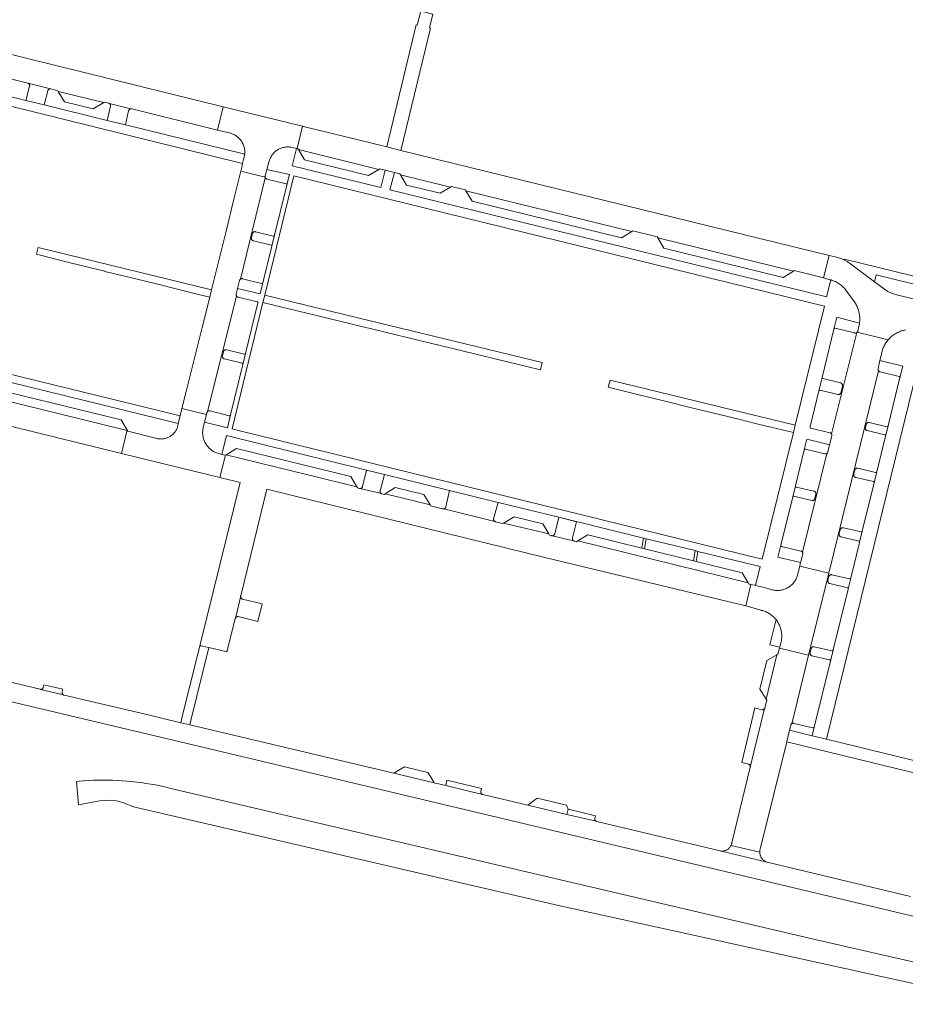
# Model space of a CAD drawing. Extents: x 146402 to 164798, y 455483 to 464134.
# Tile 135 of 256: x 156561 to 156732, y 458500 to 458690. Entities that reach past the tile are written whole.
import ezdxf

# ---------------------------------------------------------------- set-up
doc = ezdxf.new("R2010")
doc.units = 0
doc.header["$LTSCALE"] = 0.2
for name, color, linetype, lineweight in [('B-XX-VH-VERHARDING_ASFALT-GV', 252, 'CONTINUOUS', 18), ('B-XX-VH-VERHARDING_BETONSTRAATSTEEN-GV', 252, 'CONTINUOUS', 18), ('B-XX-VH-VERHARDING_FUNDERING_ZAND-GV', 252, 'CONTINUOUS', 18), ('B-XX-VH-VERHARDING_TEGEL-GV', 252, 'CONTINUOUS', 18)]:
    doc.layers.add(name, color=color, linetype=linetype, lineweight=lineweight)

msp = doc.modelspace()

# ---------------------------------------------------------------- linework, layer by layer
at = {"layer": 'B-XX-VH-VERHARDING_ASFALT-GV'}
for points in [[(156419.561, 458588.764), (156428.681, 458588.118), (156437.577, 458586.935), (156443.051, 458585.872), (156444.486, 458585.484), (156492.871, 458574.186), (156497.904, 458572.99), (156500, 458572.492), (156500.319, 458572.416), (156500.369, 458572.685), (156507.75, 458570.798), (156507.725, 458570.657), (156512.716, 458569.471), (156519.118, 458567.95), (156592.287, 458550.565), (156688.382, 458527.732), (156784.016, 458504.981)], [(156733.039, 458520.776), (156705.373, 458527.39), (156696.337, 458529.55), (156672.567, 458535.23), (156672.513, 458535.243), (156672.455, 458535.265), (156672.428, 458535.28), (156666.818, 458536.603), (156659.246, 458538.388), (156650.582, 458540.448), (156650.55, 458540.456), (156643.445, 458542.178), (156641.249, 458542.694), (156633.461, 458544.557), (156594.134, 458553.86), (156592.378, 458554.275), (156585.842, 458555.821), (156569.916, 458559.589), (156569.857, 458559.604), (156569.8, 458559.626), (156565.375, 458560.692), (156565.315, 458560.704), (156559.925, 458561.985)]]:
    msp.add_lwpolyline(points, dxfattribs=at)
at = {"layer": 'B-XX-VH-VERHARDING_BETONSTRAATSTEEN-GV'}
for points in [[(156640.99, 458690.812), (156638.65, 458691.395), (156637.98, 458688.692), (156637.776, 458688.752), (156632.091, 458665.232), (156634.799, 458664.567), (156640.552, 458688.092), (156640.345, 458688.149)], [(156567.26, 458676.419), (156562.988, 458677.483), (156563.044, 458677.454), (156563.096, 458677.418), (156563.143, 458677.375), (156563.184, 458677.327), (156563.219, 458677.274), (156563.247, 458677.218), (156563.267, 458677.158), (156563.28, 458677.096), (156563.285, 458677.033), (156563.282, 458676.969), (156563.271, 458676.907), (156562.553, 458674.202), (156566.072, 458673.337), (156566.763, 458676.026), (156566.77, 458676.054), (156566.79, 458676.113), (156566.817, 458676.17), (156566.852, 458676.223), (156566.893, 458676.27), (156566.939, 458676.312), (156566.991, 458676.348), (156567.047, 458676.377), (156567.105, 458676.399), (156567.167, 458676.413), (156567.229, 458676.42)], [(156577.558, 458673.777), (156568.784, 458675.934), (156570.016, 458673.907), (156575.534, 458672.541)], [(156582.765, 458672.564), (156578.641, 458673.615), (156578.693, 458673.575), (156578.739, 458673.53), (156578.779, 458673.479), (156578.813, 458673.424), (156578.84, 458673.365), (156578.859, 458673.304), (156578.87, 458673.24), (156578.874, 458673.176), (156578.869, 458673.111), (156578.22, 458670.349), (156581.736, 458669.485), (156582.342, 458672.186), (156582.35, 458672.212), (156582.372, 458672.272), (156582.402, 458672.328), (156582.44, 458672.38), (156582.483, 458672.427), (156582.531, 458672.468), (156582.585, 458672.503), (156582.642, 458672.531), (156582.703, 458672.551)], [(156615.88, 458669.212), (156600.584, 458672.973), (156599.476, 458668.486), (156601.706, 458667.937), (156601.793, 458667.918), (156601.962, 458667.875), (156602.129, 458667.824), (156602.293, 458667.766), (156602.454, 458667.7), (156602.612, 458667.627), (156602.766, 458667.547), (156602.917, 458667.46), (156603.064, 458667.366), (156603.206, 458667.265), (156603.343, 458667.158), (156603.475, 458667.044), (156603.602, 458666.925), (156603.723, 458666.8), (156603.838, 458666.67), (156603.948, 458666.534), (156604.051, 458666.394), (156604.147, 458666.249), (156604.236, 458666.099), (156604.319, 458665.946), (156604.394, 458665.789), (156604.463, 458665.629), (156604.523, 458665.466), (156604.577, 458665.3), (156604.622, 458665.132), (156604.66, 458664.962), (156604.69, 458664.79), (156604.712, 458664.618), (156604.726, 458664.444), (156604.732, 458664.27), (156604.73, 458664.096), (156604.72, 458663.922), (156604.712, 458663.835), (156604.702, 458663.749), (156604.677, 458663.577), (156604.643, 458663.406), (156604.601, 458663.237), (156604.552, 458663.07), (156604.303, 458662.041), (156604.136, 458661.353), (156603.939, 458660.543), (156608.638, 458659.4), (156608.626, 458659.462), (156608.624, 458659.525), (156608.63, 458659.587), (156608.643, 458659.649), (156608.996, 458660.905), (156609.397, 458662.329), (156609.408, 458662.375), (156609.452, 458662.542), (156609.504, 458662.707), (156609.564, 458662.869), (156609.631, 458663.028), (156609.705, 458663.183), (156609.787, 458663.336), (156609.875, 458663.484), (156609.97, 458663.628), (156610.072, 458663.767), (156610.181, 458663.902), (156610.295, 458664.031), (156610.415, 458664.155), (156610.541, 458664.273), (156610.672, 458664.386), (156610.808, 458664.492), (156610.949, 458664.591), (156611.094, 458664.685), (156611.244, 458664.771), (156611.397, 458664.85), (156611.554, 458664.922), (156611.714, 458664.986), (156611.877, 458665.044), (156612.042, 458665.093), (156612.21, 458665.135), (156612.379, 458665.169), (156612.55, 458665.195), (156612.721, 458665.214), (156612.894, 458665.224), (156613.066, 458665.226), (156613.239, 458665.22), (156613.411, 458665.207), (156613.582, 458665.185), (156614.688, 458664.935), (156614.821, 458664.905)], [(156616.065, 458669.166), (156615.88, 458669.212), (156614.821, 458664.905), (156614.959, 458664.874), (156615.063, 458664.701), (156630.57, 458660.879), (156630.76, 458660.992), (156631.766, 458660.748), (156633.567, 458660.312), (156634.618, 458660.057), (156634.743, 458659.848), (156644.374, 458657.496), (156644.564, 458657.613), (156647.237, 458656.965), (156647.351, 458656.773), (156679.315, 458648.913), (156679.527, 458649.044), (156684.185, 458647.886), (156684.312, 458647.678), (156710.469, 458641.29), (156710.632, 458641.389), (156716.241, 458639.97), (156717.338, 458644.306), (156634.799, 458664.567), (156632.091, 458665.232)], [(156613.239, 458665.22), (156613.066, 458665.226), (156612.894, 458665.224), (156612.721, 458665.214), (156612.55, 458665.195), (156612.379, 458665.169), (156612.21, 458665.135), (156612.042, 458665.093), (156611.877, 458665.044), (156611.714, 458664.986), (156611.554, 458664.922), (156611.397, 458664.85), (156611.244, 458664.771), (156611.094, 458664.685), (156610.949, 458664.591), (156610.808, 458664.492), (156610.672, 458664.386), (156610.541, 458664.273), (156610.415, 458664.155), (156610.295, 458664.031), (156610.181, 458663.902), (156610.072, 458663.767), (156609.97, 458663.628), (156609.875, 458663.484), (156609.787, 458663.336), (156609.705, 458663.183), (156609.631, 458663.028), (156609.564, 458662.869), (156609.504, 458662.707), (156609.452, 458662.542), (156609.408, 458662.375), (156609.397, 458662.329), (156608.996, 458660.905), (156613.328, 458659.882), (156612.844, 458657.924), (156612.838, 458657.885), (156610.466, 458648.196), (156609.949, 458646.084), (156608.222, 458639.049), (156607.699, 458636.913), (156603.327, 458637.967), (156603.065, 458636.889), (156603.054, 458636.827), (156603.05, 458636.764), (156603.055, 458636.701), (156603.067, 458636.639), (156603.088, 458636.58), (156603.115, 458636.523), (156603.143, 458636.482), (156603.15, 458636.47), (156603.191, 458636.422), (156603.238, 458636.38), (156603.289, 458636.344), (156603.345, 458636.315), (156603.404, 458636.293), (156603.433, 458636.285), (156607.126, 458635.392), (156607.161, 458635.38), (156607.196, 458635.361), (156607.226, 458635.335), (156607.25, 458635.303), (156607.268, 458635.268), (156607.278, 458635.229), (156607.28, 458635.189), (156607.274, 458635.15), (156604.893, 458625.439), (156604.369, 458623.303), (156601.982, 458613.567), (156601.382, 458611.118), (156596.972, 458612.202), (156596.775, 458611.348), (156596.728, 458611.171), (156596.689, 458610.992), (156596.657, 458610.811), (156596.634, 458610.629), (156596.618, 458610.446), (156596.61, 458610.263), (156596.611, 458610.08), (156596.619, 458609.897), (156596.636, 458609.714), (156596.66, 458609.532), (156596.692, 458609.352), (156596.732, 458609.173), (156596.78, 458608.996), (156596.835, 458608.821), (156596.899, 458608.649), (156596.969, 458608.48), (156597.047, 458608.314), (156597.132, 458608.151), (156597.224, 458607.993), (156597.323, 458607.838), (156597.428, 458607.688), (156597.54, 458607.543), (156597.658, 458607.403), (156597.782, 458607.268), (156597.913, 458607.138), (156598.048, 458607.015), (156598.189, 458606.897), (156598.334, 458606.786), (156598.485, 458606.681), (156598.639, 458606.583), (156598.799, 458606.492), (156598.961, 458606.407), (156599.128, 458606.33), (156599.297, 458606.26), (156599.47, 458606.198), (156599.641, 458606.144), (156600.327, 458605.972), (156601.191, 458609.606), (156628.186, 458602.964), (156631.636, 458602.115), (156644.213, 458599.02), (156653.53, 458596.728), (156665.24, 458593.847), (156681.549, 458589.857), (156682.102, 458589.722), (156691.505, 458587.422), (156692.058, 458587.287), (156704.062, 458584.35), (156703.173, 458580.699), (156703.741, 458580.565), (156704.541, 458580.369), (156705.34, 458580.165), (156706.136, 458579.953), (156706.308, 458579.902), (156706.483, 458579.858), (156706.659, 458579.823), (156706.836, 458579.795), (156707.015, 458579.775), (156707.194, 458579.763), (156707.374, 458579.759), (156707.553, 458579.763), (156707.732, 458579.775), (156707.911, 458579.795), (156708.089, 458579.823), (156708.264, 458579.859), (156708.439, 458579.902), (156708.611, 458579.954), (156708.781, 458580.013), (156708.948, 458580.079), (156709.111, 458580.153), (156709.272, 458580.234), (156709.428, 458580.322), (156709.581, 458580.417), (156709.729, 458580.519), (156709.873, 458580.627), (156710.011, 458580.741), (156710.144, 458580.862), (156710.272, 458580.988), (156710.394, 458581.12), (156710.51, 458581.257), (156710.62, 458581.399), (156710.723, 458581.546), (156710.82, 458581.697), (156710.91, 458581.853), (156710.993, 458582.012), (156711.069, 458582.175), (156711.137, 458582.341), (156711.198, 458582.51), (156711.203, 458582.525), (156711.68, 458584.428), (156711.855, 458585.132), (156707.47, 458586.195), (156708.034, 458588.477), (156710.331, 458597.803), (156710.856, 458599.933), (156712.554, 458606.854), (156713.069, 458608.902), (156717.435, 458607.827), (156717.847, 458609.546), (156717.858, 458609.608), (156717.861, 458609.671), (156717.856, 458609.734), (156717.843, 458609.796), (156717.822, 458609.856), (156717.794, 458609.912), (156717.784, 458609.929), (156717.759, 458609.965), (156717.718, 458610.013), (156717.671, 458610.055), (156717.619, 458610.091), (156717.563, 458610.12), (156717.504, 458610.142), (156717.48, 458610.148), (156713.815, 458611.046), (156713.78, 458611.058), (156713.745, 458611.077), (156713.716, 458611.103), (156713.692, 458611.135), (156713.674, 458611.171), (156713.665, 458611.209), (156713.663, 458611.249), (156713.669, 458611.288), (156715.363, 458618.192), (156715.989, 458620.817), (156718.28, 458630.122), (156718.844, 458632.414), (156723.188, 458631.256), (156723.198, 458631.319), (156723.221, 458631.535), (156723.236, 458631.751), (156723.244, 458631.968), (156723.243, 458632.185), (156723.234, 458632.401), (156723.218, 458632.617), (156723.193, 458632.833), (156723.161, 458633.047), (156723.12, 458633.26), (156723.072, 458633.471), (156723.016, 458633.681), (156722.953, 458633.888), (156722.881, 458634.093), (156722.803, 458634.295), (156722.716, 458634.494), (156722.623, 458634.689), (156722.523, 458634.881), (156722.415, 458635.069), (156722.334, 458635.201), (156720.575, 458637.648), (156720.435, 458637.815), (156720.289, 458637.977), (156720.137, 458638.133), (156719.979, 458638.284), (156719.816, 458638.429), (156719.648, 458638.568), (156719.474, 458638.7), (156719.296, 458638.826), (156719.114, 458638.946), (156718.927, 458639.058), (156718.736, 458639.164), (156718.542, 458639.262), (156718.344, 458639.354), (156718.142, 458639.438), (156717.938, 458639.515), (156717.731, 458639.584), (156717.65, 458639.608), (156716.862, 458636.347), (156632.709, 458656.973), (156633.567, 458660.312), (156631.766, 458660.748), (156630.939, 458657.401), (156613.831, 458661.606), (156614.688, 458664.935), (156613.582, 458665.185), (156613.411, 458665.207)], [(156630.57, 458660.879), (156615.063, 458664.701), (156616.263, 458662.714), (156628.575, 458659.695)], [(156608.638, 458659.4), (156603.939, 458660.543), (156602.634, 458655.168), (156601.123, 458648.984), (156599.605, 458642.802), (156598.342, 458637.688), (156598.079, 458636.622), (156597.986, 458636.246), (156596.545, 458630.444), (156595.003, 458624.267), (156593.454, 458618.093), (156592.629, 458614.819), (156597.347, 458613.655), (156597.439, 458614.008), (156597.441, 458614.016), (156597.457, 458614.075), (156597.482, 458614.131), (156597.514, 458614.183), (156597.552, 458614.232), (156597.572, 458614.253), (156603.143, 458636.482), (156603.115, 458636.523), (156603.088, 458636.58), (156603.067, 458636.639), (156603.055, 458636.701), (156603.05, 458636.764), (156603.054, 458636.827), (156603.065, 458636.889), (156603.327, 458637.967), (156603.69, 458639.466), (156603.698, 458639.495), (156603.72, 458639.554), (156603.75, 458639.61), (156603.786, 458639.662), (156603.829, 458639.708), (156603.877, 458639.749), (156603.905, 458639.769), (156608.688, 458659.271), (156608.681, 458659.281), (156608.655, 458659.339)], [(156644.374, 458657.496), (156634.743, 458659.848), (156635.927, 458657.875), (156642.411, 458656.284)], [(156608.567, 458636.647), (156614.209, 458659.661), (156716.429, 458634.568), (156710.824, 458611.609), (156710.462, 458610.164), (156704.424, 458585.788), (156665.777, 458595.302), (156603.759, 458610.527), (156602.27, 458610.912), (156608.236, 458635.25)], [(156608.714, 458659.227), (156608.688, 458659.271), (156603.905, 458639.769), (156603.93, 458639.784), (156603.987, 458639.811), (156604.047, 458639.831), (156604.109, 458639.844), (156604.172, 458639.848), (156604.235, 458639.845), (156604.297, 458639.833), (156607.984, 458638.918), (156608.024, 458638.912), (156608.063, 458638.915), (156608.102, 458638.925), (156608.138, 458638.942), (156608.17, 458638.967), (156608.196, 458638.997), (156608.216, 458639.032), (156608.222, 458639.049), (156609.949, 458646.084), (156609.951, 458646.124), (156609.946, 458646.163), (156609.933, 458646.201), (156609.912, 458646.236), (156609.885, 458646.265), (156609.853, 458646.289), (156609.817, 458646.305), (156609.797, 458646.311), (156606.397, 458647.141), (156606.379, 458647.144), (156606.32, 458647.16), (156606.263, 458647.184), (156606.21, 458647.215), (156606.161, 458647.252), (156606.118, 458647.296), (156606.081, 458647.345), (156606.05, 458647.398), (156606.027, 458647.454), (156606.011, 458647.514), (156606.003, 458647.574), (156606.002, 458647.636), (156606.01, 458647.697), (156606.026, 458647.756), (156606.21, 458648.522), (156606.212, 458648.529), (156606.234, 458648.59), (156606.263, 458648.647), (156606.299, 458648.7), (156606.341, 458648.748), (156606.389, 458648.791), (156606.441, 458648.827), (156606.498, 458648.856), (156606.558, 458648.879), (156606.621, 458648.893), (156606.685, 458648.9), (156606.749, 458648.898), (156606.812, 458648.889), (156610.224, 458648.05), (156610.264, 458648.044), (156610.304, 458648.047), (156610.342, 458648.057), (156610.378, 458648.075), (156610.41, 458648.099), (156610.436, 458648.13), (156610.455, 458648.165), (156610.466, 458648.196), (156612.838, 458657.885), (156612.844, 458657.924), (156612.842, 458657.964), (156612.832, 458658.003), (156612.814, 458658.038), (156612.79, 458658.07), (156612.76, 458658.096), (156612.725, 458658.116), (156612.691, 458658.127), (156609.006, 458659.028), (156608.962, 458659.041), (156608.903, 458659.065), (156608.849, 458659.096), (156608.798, 458659.134), (156608.753, 458659.178)], [(156679.315, 458648.913), (156647.351, 458656.773), (156648.534, 458654.785), (156677.359, 458647.714)], [(156710.469, 458641.29), (156684.312, 458647.678), (156685.499, 458645.729), (156708.465, 458640.08)], [(156603.15, 458636.47), (156603.143, 458636.482), (156597.572, 458614.253), (156597.596, 458614.274), (156597.645, 458614.311), (156597.698, 458614.341), (156597.755, 458614.364), (156597.815, 458614.379), (156597.876, 458614.386), (156597.937, 458614.385), (156597.998, 458614.376), (156598.057, 458614.36), (156601.739, 458613.421), (156601.778, 458613.415), (156601.818, 458613.417), (156601.857, 458613.427), (156601.893, 458613.444), (156601.924, 458613.468), (156601.951, 458613.498), (156601.97, 458613.533), (156601.982, 458613.567), (156604.369, 458623.303), (156604.375, 458623.342), (156604.373, 458623.382), (156604.363, 458623.421), (156604.345, 458623.456), (156604.321, 458623.488), (156604.291, 458623.514), (156604.256, 458623.533), (156604.221, 458623.545), (156600.803, 458624.363), (156600.773, 458624.371), (156600.714, 458624.393), (156600.658, 458624.423), (156600.606, 458624.459), (156600.56, 458624.501), (156600.519, 458624.549), (156600.484, 458624.602), (156600.457, 458624.659), (156600.436, 458624.719), (156600.424, 458624.781), (156600.419, 458624.844), (156600.423, 458624.907), (156600.434, 458624.969), (156600.627, 458625.756), (156600.633, 458625.779), (156600.655, 458625.838), (156600.684, 458625.895), (156600.72, 458625.947), (156600.762, 458625.994), (156600.81, 458626.035), (156600.863, 458626.07), (156600.92, 458626.098), (156600.98, 458626.119), (156601.041, 458626.132), (156601.104, 458626.137), (156601.168, 458626.134), (156601.23, 458626.123), (156604.651, 458625.293), (156604.691, 458625.287), (156604.731, 458625.29), (156604.769, 458625.3), (156604.805, 458625.318), (156604.837, 458625.342), (156604.863, 458625.373), (156604.882, 458625.407), (156604.893, 458625.439), (156607.274, 458635.15), (156607.28, 458635.189), (156607.278, 458635.229), (156607.268, 458635.268), (156607.25, 458635.303), (156607.226, 458635.335), (156607.196, 458635.361), (156607.161, 458635.38), (156607.126, 458635.392), (156603.433, 458636.285), (156603.404, 458636.293), (156603.345, 458636.315), (156603.289, 458636.344), (156603.238, 458636.38), (156603.191, 458636.422)], [(156728.74, 458628.074), (156722.771, 458629.532), (156722.742, 458629.497), (156722.697, 458629.454), (156722.685, 458629.446), (156717.784, 458609.929), (156717.794, 458609.912), (156717.822, 458609.856), (156717.843, 458609.796), (156717.856, 458609.734), (156717.861, 458609.671), (156717.858, 458609.608), (156717.847, 458609.546), (156717.435, 458607.827), (156717.108, 458606.46), (156717.1, 458606.429), (156717.078, 458606.37), (156717.048, 458606.315), (156717.012, 458606.263), (156716.97, 458606.216), (156716.922, 458606.175), (156716.897, 458606.159), (156712.186, 458587.134), (156712.208, 458587.1), (156712.236, 458587.043), (156712.256, 458586.983), (156712.268, 458586.921), (156712.272, 458586.858), (156712.269, 458586.795), (156712.257, 458586.733), (156711.855, 458585.132), (156711.68, 458584.428), (156717.262, 458583.071), (156726.85, 458622.101), (156726.829, 458622.133), (156726.801, 458622.189), (156726.78, 458622.249), (156726.767, 458622.31), (156726.762, 458622.373), (156726.765, 458622.436), (156726.776, 458622.498), (156727.143, 458624.063), (156727.605, 458626.029), (156727.636, 458626.126), (156727.707, 458626.328), (156727.784, 458626.527), (156727.87, 458626.723), (156727.962, 458626.915), (156728.062, 458627.104), (156728.169, 458627.289), (156728.282, 458627.469), (156728.403, 458627.646), (156728.529, 458627.818), (156728.663, 458627.984)], [(156718.516, 458630.281), (156718.475, 458630.283), (156718.435, 458630.278), (156718.396, 458630.264), (156718.361, 458630.244), (156718.33, 458630.217), (156718.306, 458630.184), (156718.288, 458630.147), (156718.28, 458630.122), (156715.989, 458620.817), (156715.983, 458620.778), (156715.985, 458620.738), (156715.995, 458620.699), (156716.013, 458620.663), (156716.037, 458620.632), (156716.067, 458620.606), (156716.102, 458620.586), (156716.136, 458620.575), (156719.552, 458619.744), (156719.584, 458619.735), (156719.643, 458619.712), (156719.699, 458619.683), (156719.75, 458619.646), (156719.797, 458619.603), (156719.837, 458619.554), (156719.872, 458619.501), (156719.899, 458619.444), (156719.918, 458619.384), (156719.931, 458619.322), (156719.935, 458619.259), (156719.931, 458619.196), (156719.919, 458619.134), (156719.594, 458617.863), (156719.589, 458617.843), (156719.566, 458617.784), (156719.537, 458617.728), (156719.501, 458617.676), (156719.458, 458617.629), (156719.41, 458617.588), (156719.357, 458617.553), (156719.301, 458617.525), (156719.241, 458617.505), (156719.179, 458617.492), (156719.116, 458617.487), (156719.052, 458617.49), (156718.99, 458617.501), (156715.603, 458618.332), (156715.564, 458618.338), (156715.524, 458618.336), (156715.485, 458618.326), (156715.449, 458618.308), (156715.418, 458618.284), (156715.392, 458618.254), (156715.372, 458618.219), (156715.363, 458618.192), (156713.669, 458611.288), (156713.663, 458611.249), (156713.665, 458611.209), (156713.674, 458611.171), (156713.692, 458611.135), (156713.716, 458611.103), (156713.745, 458611.077), (156713.78, 458611.058), (156713.815, 458611.046), (156717.48, 458610.148), (156717.504, 458610.142), (156717.563, 458610.12), (156717.619, 458610.091), (156717.671, 458610.055), (156717.718, 458610.013), (156717.759, 458609.965), (156717.784, 458609.929), (156722.685, 458629.446), (156722.646, 458629.418), (156722.592, 458629.388), (156722.534, 458629.365), (156722.473, 458629.351), (156722.411, 458629.343), (156722.349, 458629.344), (156722.287, 458629.353), (156722.227, 458629.37)], [(156526.061, 458624.228), (156524.964, 458624.501), (156523.929, 458620.095), (156524.717, 458619.925), (156547.998, 458614.235), (156555.836, 458612.319), (156580.943, 458606.176), (156582.024, 458610.472), (156582.058, 458610.608), (156549.126, 458618.703), (156548.945, 458618.592), (156541.823, 458620.339), (156541.696, 458620.554), (156526.257, 458624.349)], [(156726.864, 458622.08), (156726.85, 458622.101), (156717.262, 458583.071), (156713.385, 458567.291), (156710.137, 458554.071), (156710.172, 458554.094), (156710.229, 458554.121), (156710.288, 458554.141), (156710.349, 458554.153), (156710.412, 458554.157), (156710.475, 458554.153), (156710.536, 458554.141), (156714.206, 458553.27), (156714.247, 458553.266), (156714.289, 458553.27), (156714.329, 458553.282), (156714.366, 458553.301), (156714.399, 458553.326), (156714.426, 458553.358), (156714.447, 458553.394), (156714.458, 458553.425), (156717.594, 458566.122), (156717.6, 458566.161), (156717.598, 458566.201), (156717.588, 458566.24), (156717.571, 458566.275), (156717.547, 458566.307), (156717.517, 458566.333), (156717.482, 458566.353), (156717.445, 458566.365), (156714.04, 458567.157), (156714.009, 458567.165), (156713.949, 458567.187), (156713.893, 458567.216), (156713.842, 458567.252), (156713.795, 458567.294), (156713.753, 458567.342), (156713.719, 458567.395), (156713.691, 458567.451), (156713.67, 458567.511), (156713.658, 458567.573), (156713.653, 458567.636), (156713.656, 458567.699), (156713.667, 458567.761), (156713.853, 458568.535), (156713.859, 458568.558), (156713.88, 458568.618), (156713.909, 458568.674), (156713.945, 458568.726), (156713.986, 458568.773), (156714.034, 458568.815), (156714.086, 458568.85), (156714.143, 458568.878), (156714.202, 458568.9), (156714.264, 458568.913), (156714.327, 458568.918), (156714.39, 458568.916), (156714.452, 458568.905), (156717.867, 458568.11), (156717.906, 458568.105), (156717.946, 458568.107), (156717.984, 458568.118), (156718.02, 458568.136), (156718.051, 458568.161), (156718.077, 458568.191), (156718.101, 458568.235), (156718.112, 458568.282), (156721.018, 458580.019), (156721.024, 458580.058), (156721.022, 458580.098), (156721.012, 458580.137), (156720.995, 458580.173), (156720.97, 458580.204), (156720.94, 458580.23), (156720.906, 458580.25), (156720.87, 458580.262), (156717.472, 458581.067), (156717.447, 458581.073), (156717.388, 458581.095), (156717.332, 458581.123), (156717.279, 458581.159), (156717.232, 458581.201), (156717.19, 458581.248), (156717.155, 458581.3), (156717.127, 458581.357), (156717.106, 458581.416), (156717.092, 458581.478), (156717.087, 458581.541), (156717.089, 458581.604), (156717.1, 458581.666), (156717.274, 458582.414), (156717.281, 458582.442), (156717.302, 458582.501), (156717.331, 458582.558), (156717.367, 458582.61), (156717.409, 458582.657), (156717.456, 458582.698), (156717.508, 458582.734), (156717.565, 458582.762), (156717.624, 458582.783), (156717.686, 458582.796), (156717.749, 458582.801), (156717.812, 458582.799), (156717.874, 458582.788), (156721.279, 458581.996), (156721.318, 458581.991), (156721.358, 458581.993), (156721.396, 458582.004), (156721.432, 458582.022), (156721.463, 458582.047), (156721.489, 458582.077), (156721.508, 458582.112), (156721.518, 458582.143), (156723.197, 458589.02), (156723.203, 458589.059), (156723.201, 458589.099), (156723.191, 458589.138), (156723.173, 458589.173), (156723.149, 458589.205), (156723.119, 458589.231), (156723.084, 458589.25), (156723.049, 458589.262), (156719.654, 458590.076), (156719.623, 458590.084), (156719.564, 458590.107), (156719.508, 458590.136), (156719.457, 458590.172), (156719.41, 458590.215), (156719.369, 458590.263), (156719.335, 458590.316), (156719.307, 458590.373), (156719.287, 458590.433), (156719.275, 458590.495), (156719.27, 458590.558), (156719.274, 458590.621), (156719.285, 458590.683), (156719.482, 458591.474), (156719.488, 458591.497), (156719.51, 458591.556), (156719.539, 458591.612), (156719.575, 458591.664), (156719.617, 458591.711), (156719.665, 458591.752), (156719.717, 458591.787), (156719.774, 458591.815), (156719.833, 458591.835), (156719.895, 458591.848), (156719.958, 458591.853), (156720.021, 458591.85), (156720.083, 458591.839), (156723.486, 458591.026), (156723.525, 458591.02), (156723.565, 458591.023), (156723.604, 458591.033), (156723.639, 458591.05), (156723.671, 458591.075), (156723.697, 458591.105), (156723.716, 458591.14), (156723.726, 458591.168), (156723.727, 458591.173), (156726.021, 458600.483), (156726.023, 458600.49), (156726.027, 458600.523), (156726.025, 458600.563), (156726.014, 458600.601), (156725.997, 458600.637), (156725.972, 458600.669), (156725.942, 458600.695), (156725.907, 458600.715), (156725.874, 458600.726), (156722.462, 458601.539), (156722.431, 458601.547), (156722.372, 458601.569), (156722.316, 458601.599), (156722.264, 458601.635), (156722.218, 458601.678), (156722.177, 458601.726), (156722.142, 458601.778), (156722.115, 458601.835), (156722.094, 458601.895), (156722.082, 458601.957), (156722.077, 458602.02), (156722.081, 458602.083), (156722.092, 458602.145), (156722.287, 458602.931), (156722.293, 458602.954), (156722.315, 458603.013), (156722.344, 458603.069), (156722.38, 458603.121), (156722.423, 458603.168), (156722.471, 458603.209), (156722.523, 458603.244), (156722.58, 458603.272), (156722.64, 458603.293), (156722.702, 458603.305), (156722.765, 458603.31), (156722.828, 458603.307), (156722.89, 458603.296), (156726.288, 458602.477), (156726.327, 458602.471), (156726.367, 458602.474), (156726.406, 458602.484), (156726.441, 458602.501), (156726.473, 458602.526), (156726.499, 458602.556), (156726.518, 458602.591), (156726.529, 458602.624), (156728.227, 458609.51), (156728.233, 458609.549), (156728.231, 458609.589), (156728.221, 458609.628), (156728.203, 458609.663), (156728.179, 458609.695), (156728.149, 458609.721), (156728.114, 458609.74), (156728.079, 458609.752), (156724.688, 458610.566), (156724.657, 458610.574), (156724.598, 458610.596), (156724.543, 458610.626), (156724.491, 458610.662), (156724.444, 458610.704), (156724.403, 458610.752), (156724.369, 458610.805), (156724.341, 458610.862), (156724.321, 458610.921), (156724.309, 458610.983), (156724.304, 458611.046), (156724.308, 458611.109), (156724.319, 458611.171), (156724.458, 458611.743), (156724.464, 458611.766), (156724.486, 458611.825), (156724.515, 458611.881), (156724.551, 458611.933), (156724.593, 458611.981), (156724.641, 458612.022), (156724.693, 458612.057), (156724.75, 458612.085), (156724.81, 458612.106), (156724.871, 458612.119), (156724.935, 458612.124), (156724.998, 458612.122), (156725.06, 458612.111), (156728.466, 458611.298), (156728.506, 458611.293), (156728.545, 458611.296), (156728.584, 458611.306), (156728.62, 458611.324), (156728.651, 458611.349), (156728.677, 458611.38), (156728.701, 458611.424), (156728.71, 458611.46), (156730.999, 458620.77), (156731.005, 458620.809), (156731.003, 458620.849), (156730.993, 458620.888), (156730.975, 458620.924), (156730.951, 458620.955), (156730.921, 458620.981), (156730.886, 458621.001), (156730.852, 458621.012), (156727.146, 458621.898), (156727.12, 458621.905), (156727.06, 458621.926), (156727.004, 458621.955), (156726.952, 458621.991), (156726.905, 458622.033)], [(156580.916, 458612.656), (156551.103, 458619.916), (156549.126, 458618.703), (156582.058, 458610.608), (156582.024, 458610.472), (156582.171, 458610.429)], [(156597.347, 458613.655), (156592.629, 458614.819), (156592.27, 458613.398), (156591.897, 458611.921), (156591.895, 458611.907), (156591.885, 458611.817), (156591.86, 458611.657), (156591.826, 458611.497), (156591.785, 458611.34), (156591.737, 458611.184), (156591.68, 458611.032), (156591.617, 458610.882), (156591.546, 458610.735), (156591.468, 458610.592), (156591.383, 458610.454), (156591.291, 458610.319), (156591.193, 458610.189), (156591.088, 458610.065), (156590.978, 458609.945), (156590.861, 458609.831), (156590.74, 458609.723), (156590.613, 458609.621), (156590.481, 458609.525), (156590.345, 458609.436), (156590.204, 458609.354), (156590.06, 458609.279), (156589.912, 458609.211), (156589.761, 458609.15), (156589.607, 458609.097), (156589.451, 458609.051), (156589.293, 458609.013), (156589.133, 458608.983), (156588.972, 458608.961), (156588.81, 458608.947), (156588.647, 458608.94), (156588.484, 458608.942), (156588.321, 458608.952), (156588.16, 458608.97), (156587.999, 458608.995), (156587.84, 458609.029), (156587.682, 458609.07), (156587.527, 458609.119), (156582.171, 458610.429), (156582.024, 458610.472), (156580.943, 458606.176), (156599.951, 458601.527), (156601.002, 458605.82), (156600.982, 458605.807), (156600.327, 458605.972), (156599.641, 458606.144), (156599.47, 458606.198), (156599.297, 458606.26), (156599.128, 458606.33), (156598.961, 458606.407), (156598.799, 458606.492), (156598.639, 458606.583), (156598.485, 458606.681), (156598.334, 458606.786), (156598.189, 458606.897), (156598.048, 458607.015), (156597.913, 458607.138), (156597.782, 458607.268), (156597.658, 458607.403), (156597.54, 458607.543), (156597.428, 458607.688), (156597.323, 458607.838), (156597.224, 458607.993), (156597.132, 458608.151), (156597.047, 458608.314), (156596.969, 458608.48), (156596.899, 458608.649), (156596.835, 458608.821), (156596.78, 458608.996), (156596.732, 458609.173), (156596.692, 458609.352), (156596.66, 458609.532), (156596.636, 458609.714), (156596.619, 458609.897), (156596.611, 458610.08), (156596.61, 458610.263), (156596.618, 458610.446), (156596.634, 458610.629), (156596.657, 458610.811), (156596.689, 458610.992), (156596.728, 458611.171), (156596.775, 458611.348), (156596.972, 458612.202)], [(156625.167, 458601.686), (156603.133, 458607.115), (156601.154, 458605.912), (156626.331, 458599.725)], [(156712.796, 458607.001), (156712.756, 458607.007), (156712.717, 458607.004), (156712.678, 458606.994), (156712.642, 458606.976), (156712.611, 458606.952), (156712.584, 458606.922), (156712.565, 458606.887), (156712.554, 458606.854), (156710.856, 458599.933), (156710.85, 458599.894), (156710.852, 458599.854), (156710.862, 458599.815), (156710.879, 458599.779), (156710.903, 458599.748), (156710.933, 458599.722), (156710.968, 458599.702), (156711.004, 458599.69), (156714.417, 458598.889), (156714.442, 458598.883), (156714.501, 458598.862), (156714.558, 458598.833), (156714.61, 458598.798), (156714.657, 458598.756), (156714.699, 458598.709), (156714.735, 458598.657), (156714.763, 458598.601), (156714.784, 458598.542), (156714.798, 458598.48), (156714.804, 458598.417), (156714.801, 458598.354), (156714.791, 458598.292), (156714.608, 458597.489), (156714.6, 458597.457), (156714.578, 458597.398), (156714.549, 458597.341), (156714.512, 458597.29), (156714.47, 458597.243), (156714.422, 458597.201), (156714.37, 458597.166), (156714.313, 458597.139), (156714.253, 458597.118), (156714.191, 458597.105), (156714.128, 458597.1), (156714.065, 458597.103), (156714.003, 458597.114), (156710.571, 458597.944), (156710.532, 458597.95), (156710.492, 458597.947), (156710.453, 458597.937), (156710.418, 458597.92), (156710.386, 458597.895), (156710.36, 458597.865), (156710.341, 458597.83), (156710.331, 458597.803), (156708.034, 458588.477), (156708.028, 458588.438), (156708.03, 458588.398), (156708.04, 458588.359), (156708.058, 458588.323), (156708.082, 458588.292), (156708.112, 458588.266), (156708.147, 458588.246), (156708.181, 458588.235), (156711.889, 458587.341), (156711.92, 458587.332), (156711.979, 458587.31), (156712.035, 458587.28), (156712.086, 458587.244), (156712.133, 458587.201), (156712.174, 458587.153), (156712.186, 458587.134), (156716.897, 458606.159), (156716.869, 458606.141), (156716.812, 458606.113), (156716.753, 458606.093), (156716.691, 458606.081), (156716.628, 458606.076), (156716.565, 458606.08), (156716.503, 458606.091)], [(156626.331, 458599.725), (156601.154, 458605.912), (156601.002, 458605.82), (156599.951, 458601.527), (156603.821, 458600.58), (156596.139, 458569.326), (156596.132, 458569.288), (156596.133, 458569.248), (156596.143, 458569.21), (156596.159, 458569.175), (156596.183, 458569.144), (156596.212, 458569.118), (156596.246, 458569.098), (156596.283, 458569.086), (156596.29, 458569.085), (156597.8, 458568.731), (156601.101, 458567.978), (156601.139, 458567.968), (156601.178, 458567.967), (156601.216, 458567.973), (156601.253, 458567.987), (156601.285, 458568.008), (156601.313, 458568.035), (156601.335, 458568.067), (156601.35, 458568.103), (156601.352, 458568.113), (156602.867, 458574.318), (156602.883, 458574.367), (156602.91, 458574.427), (156602.944, 458574.483), (156602.985, 458574.534), (156603.032, 458574.58), (156603.945, 458578.695), (156608.97, 458599.279), (156613.433, 458598.183), (156662.546, 458586.126), (156701.313, 458576.762), (156702.279, 458580.903), (156702.135, 458580.935), (156701.872, 458580.992), (156701.738, 458581.218), (156668.888, 458589.288), (156668.669, 458589.155), (156668.246, 458589.261), (156668.216, 458589.269), (156668.157, 458589.292), (156668.102, 458589.322), (156663.986, 458590.303), (156663.922, 458590.306), (156663.86, 458590.316), (156663.453, 458590.42), (156663.313, 458590.651), (156654.61, 458592.753), (156654.423, 458592.64), (156653.053, 458592.986), (156653.025, 458592.993), (156652.966, 458593.015), (156652.911, 458593.044), (156643.111, 458595.489), (156643.049, 458595.479), (156642.986, 458595.476), (156642.924, 458595.481), (156642.863, 458595.494), (156640.552, 458596.069), (156640.428, 458596.278), (156631.766, 458598.366), (156631.601, 458598.264), (156631.203, 458598.354), (156631.179, 458598.361), (156631.12, 458598.384), (156631.063, 458598.415), (156626.901, 458599.41), (156626.839, 458599.422), (156626.452, 458599.522)], [(156631.636, 458602.115), (156628.186, 458602.964), (156627.442, 458599.79), (156627.434, 458599.758), (156627.412, 458599.699), (156627.383, 458599.644), (156627.347, 458599.592), (156627.304, 458599.546), (156627.256, 458599.505), (156627.204, 458599.471), (156627.147, 458599.443), (156627.088, 458599.423), (156627.026, 458599.411), (156626.963, 458599.407), (156626.901, 458599.41), (156631.063, 458598.415), (156631.012, 458598.452), (156630.965, 458598.495), (156630.924, 458598.544), (156630.889, 458598.598), (156630.861, 458598.655), (156630.841, 458598.716), (156630.828, 458598.778), (156630.823, 458598.842), (156630.827, 458598.906), (156630.838, 458598.969)], [(156639.26, 458598.242), (156633.738, 458599.584), (156631.766, 458598.366), (156640.428, 458596.278)], [(156653.53, 458596.728), (156644.213, 458599.02), (156643.476, 458595.87), (156643.462, 458595.815), (156643.439, 458595.757), (156643.409, 458595.702), (156643.372, 458595.652), (156643.329, 458595.606), (156643.28, 458595.567), (156643.227, 458595.534), (156643.17, 458595.508), (156643.111, 458595.489), (156652.911, 458593.044), (156652.859, 458593.08), (156652.812, 458593.122), (156652.771, 458593.169), (156652.737, 458593.222), (156652.709, 458593.278), (156652.689, 458593.337), (156652.676, 458593.399), (156652.671, 458593.462), (156652.675, 458593.524), (156652.686, 458593.586)], [(156662.156, 458592.585), (156656.626, 458593.972), (156654.61, 458592.753), (156663.313, 458590.651)], [(156668.687, 458592.998), (156665.24, 458593.847), (156664.462, 458590.688), (156664.456, 458590.664), (156664.434, 458590.604), (156664.405, 458590.548), (156664.369, 458590.496), (156664.327, 458590.448), (156664.28, 458590.407), (156664.227, 458590.371), (156664.17, 458590.343), (156664.111, 458590.322), (156664.049, 458590.308), (156663.986, 458590.303), (156668.102, 458589.322), (156668.05, 458589.359), (156668.004, 458589.402), (156667.964, 458589.45), (156667.929, 458589.503), (156667.902, 458589.56), (156667.883, 458589.62), (156667.871, 458589.682), (156667.867, 458589.745), (156667.871, 458589.808), (156667.883, 458589.87)], [(156681.217, 458587.91), (156670.82, 458590.462), (156668.888, 458589.288), (156701.738, 458581.218), (156700.587, 458583.157), (156691.724, 458585.332), (156691.172, 458585.468), (156681.77, 458587.775)], [(156717.262, 458583.071), (156711.68, 458584.428), (156711.203, 458582.525), (156711.198, 458582.51), (156711.137, 458582.341), (156711.069, 458582.175), (156710.993, 458582.012), (156710.91, 458581.853), (156710.82, 458581.697), (156710.723, 458581.546), (156710.62, 458581.399), (156710.51, 458581.257), (156710.394, 458581.12), (156710.272, 458580.988), (156710.144, 458580.862), (156710.011, 458580.741), (156709.873, 458580.627), (156709.729, 458580.519), (156709.581, 458580.417), (156709.428, 458580.322), (156709.272, 458580.234), (156709.111, 458580.153), (156708.948, 458580.079), (156708.781, 458580.013), (156708.611, 458579.954), (156708.439, 458579.902), (156708.264, 458579.859), (156708.089, 458579.823), (156707.911, 458579.795), (156707.732, 458579.775), (156707.553, 458579.763), (156707.374, 458579.759), (156707.194, 458579.763), (156707.015, 458579.775), (156706.836, 458579.795), (156706.659, 458579.823), (156706.483, 458579.858), (156706.308, 458579.902), (156706.136, 458579.953), (156705.34, 458580.165), (156704.541, 458580.369), (156703.741, 458580.565), (156703.173, 458580.699), (156702.939, 458580.754), (156702.279, 458580.903), (156701.313, 458576.762), (156704.218, 458575.941), (156704.317, 458575.918), (156704.512, 458575.867), (156704.705, 458575.809), (156704.895, 458575.743), (156705.083, 458575.669), (156705.267, 458575.588), (156705.448, 458575.499), (156705.626, 458575.404), (156705.799, 458575.302), (156705.968, 458575.192), (156706.133, 458575.077), (156706.293, 458574.954), (156706.448, 458574.826), (156706.598, 458574.691), (156706.743, 458574.551), (156706.881, 458574.405), (156707.014, 458574.253), (156707.11, 458574.135), (156707.141, 458574.096), (156707.261, 458573.935), (156707.375, 458573.769), (156707.482, 458573.598), (156707.583, 458573.423), (156707.676, 458573.245), (156707.762, 458573.063), (156707.841, 458572.877), (156707.912, 458572.689), (156707.976, 458572.498), (156708.032, 458572.304), (156708.081, 458572.109), (156708.122, 458571.912), (156708.155, 458571.713), (156708.18, 458571.513), (156708.197, 458571.312), (156708.206, 458571.111), (156708.207, 458570.909), (156708.2, 458570.708), (156708.185, 458570.507), (156708.162, 458570.307), (156708.131, 458570.108), (156707.823, 458568.852), (156707.773, 458568.645), (156713.385, 458567.291)], [(156603.934, 458578.633), (156603.945, 458578.695), (156603.032, 458574.58), (156603.083, 458574.619), (156603.14, 458574.652), (156603.2, 458574.678), (156603.262, 458574.697), (156603.327, 458574.707), (156603.392, 458574.71), (156603.457, 458574.705), (156607.23, 458573.759), (156608.066, 458577.178), (156604.319, 458578.091), (156604.286, 458578.1), (156604.227, 458578.121), (156604.171, 458578.15), (156604.12, 458578.186), (156604.073, 458578.229), (156604.031, 458578.276), (156603.997, 458578.329), (156603.969, 458578.386), (156603.948, 458578.445), (156603.936, 458578.507), (156603.931, 458578.57)], [(156707.141, 458574.096), (156707.11, 458574.135), (156705.912, 458569.291), (156707.823, 458568.852), (156708.131, 458570.108), (156708.162, 458570.307), (156708.185, 458570.507), (156708.2, 458570.708), (156708.207, 458570.909), (156708.206, 458571.111), (156708.197, 458571.312), (156708.18, 458571.513), (156708.155, 458571.713), (156708.122, 458571.912), (156708.081, 458572.109), (156708.032, 458572.304), (156707.976, 458572.498), (156707.912, 458572.689), (156707.841, 458572.877), (156707.762, 458573.063), (156707.676, 458573.245), (156707.583, 458573.423), (156707.482, 458573.598), (156707.375, 458573.769), (156707.261, 458573.935)], [(156713.385, 458567.291), (156707.773, 458568.645), (156707.486, 458567.47), (156707.29, 458567.358), (156705.195, 458558.825), (156705.318, 458558.627), (156704.956, 458557.141), (156704.953, 458557.132), (156704.932, 458557.072), (156704.903, 458557.015), (156702.153, 458545.668), (156698.582, 458531.105), (156698.566, 458531.019), (156698.536, 458530.9), (156698.499, 458530.782), (156698.454, 458530.667), (156698.435, 458530.627), (156703.975, 458529.305), (156703.976, 458529.362), (156703.982, 458529.49), (156703.996, 458529.617), (156704.018, 458529.743), (156704.048, 458529.867), (156709.185, 458550.613), (156709.186, 458550.616), (156709.707, 458552.813), (156709.932, 458553.766), (156709.942, 458553.807), (156709.964, 458553.866), (156709.994, 458553.921), (156710.03, 458553.973), (156710.072, 458554.019), (156710.12, 458554.06), (156710.137, 458554.071)], [(156705.195, 458558.825), (156707.29, 458567.358), (156705.351, 458566.256), (156704.002, 458560.741)], [(156569.645, 458560.719), (156566.035, 458561.593), (156565.9, 458561.069), (156565.891, 458561.033), (156565.871, 458560.975), (156565.844, 458560.92), (156565.809, 458560.869), (156565.769, 458560.823), (156565.722, 458560.783), (156565.671, 458560.749), (156565.616, 458560.723), (156565.558, 458560.703), (156565.497, 458560.692), (156565.436, 458560.688), (156565.375, 458560.692), (156569.8, 458559.626), (156569.746, 458559.656), (156569.696, 458559.692), (156569.651, 458559.735), (156569.612, 458559.783), (156569.58, 458559.835), (156569.555, 458559.892), (156569.537, 458559.951), (156569.527, 458560.012), (156569.525, 458560.073), (156569.531, 458560.135), (156569.545, 458560.195)], [(156704.355, 458556.78), (156703.015, 458557.133), (156700.528, 458546.578), (156701.797, 458546.283), (156701.819, 458546.276), (156701.878, 458546.253), (156701.934, 458546.222), (156701.986, 458546.185), (156702.032, 458546.141), (156702.072, 458546.092), (156702.106, 458546.038), (156702.134, 458545.981), (156702.153, 458545.92), (156702.165, 458545.858), (156702.169, 458545.794), (156702.165, 458545.731), (156702.153, 458545.668), (156704.903, 458557.015), (156704.867, 458556.963), (156704.824, 458556.915), (156704.777, 458556.873), (156704.724, 458556.837), (156704.667, 458556.809), (156704.607, 458556.787), (156704.545, 458556.774), (156704.481, 458556.768), (156704.418, 458556.77)], [(156640.019, 458544.703), (156635.485, 458545.788), (156634.739, 458545.335), (156633.461, 458544.557), (156641.249, 458542.694), (156640.491, 458543.933)], [(156650.337, 458541.589), (156643.669, 458543.176), (156643.445, 458542.178), (156650.55, 458540.456), (156650.491, 458540.476), (156650.436, 458540.504), (156650.385, 458540.538), (156650.338, 458540.579), (156650.297, 458540.626), (156650.263, 458540.677), (156650.235, 458540.732), (156650.215, 458540.791), (156650.202, 458540.852), (156650.197, 458540.913), (156650.201, 458540.975), (156650.212, 458541.036)], [(156666.728, 458538.35), (156661.079, 458539.737), (156660.342, 458539.194), (156659.246, 458538.388), (156666.818, 458536.603), (156667.057, 458537.618)], [(156672.308, 458536.319), (156667.057, 458537.618), (156666.818, 458536.603), (156672.428, 458535.28), (156672.401, 458535.295), (156672.351, 458535.331), (156672.306, 458535.373), (156672.267, 458535.421), (156672.234, 458535.473), (156672.208, 458535.53), (156672.19, 458535.589), (156672.18, 458535.649), (156672.177, 458535.711), (156672.183, 458535.773), (156672.196, 458535.833)], [(156703.975, 458529.305), (156698.435, 458530.627), (156698.402, 458530.556), (156698.343, 458530.447), (156698.277, 458530.343), (156698.204, 458530.244), (156698.125, 458530.149), (156698.04, 458530.06), (156697.949, 458529.976), (156697.854, 458529.899), (156697.753, 458529.828), (156697.648, 458529.763), (156697.539, 458529.705), (156697.426, 458529.655), (156697.31, 458529.612), (156697.192, 458529.577), (156697.072, 458529.549), (156696.951, 458529.529), (156696.828, 458529.518), (156696.705, 458529.514), (156696.581, 458529.518), (156696.459, 458529.53), (156696.337, 458529.55), (156705.373, 458527.39), (156705.344, 458527.4), (156705.225, 458527.446), (156705.109, 458527.499), (156704.996, 458527.559), (156704.887, 458527.627), (156704.783, 458527.701), (156704.684, 458527.781), (156704.59, 458527.867), (156704.501, 458527.96), (156704.419, 458528.057), (156704.342, 458528.16), (156704.273, 458528.267), (156704.21, 458528.378), (156704.154, 458528.493), (156704.105, 458528.611), (156704.093, 458528.646), (156704.064, 458528.732), (156704.031, 458528.855), (156704.005, 458528.981), (156703.987, 458529.107), (156703.977, 458529.234)]]:
    msp.add_lwpolyline(points, close=True, dxfattribs=at)
for points in [[(156549.441, 458680.831), (156562.909, 458677.511), (156562.929, 458677.506), (156562.988, 458677.483), (156567.26, 458676.419), (156567.292, 458676.418), (156567.354, 458676.408), (156568.714, 458676.049), (156568.784, 458675.934), (156577.558, 458673.777), (156577.69, 458673.858), (156578.47, 458673.689), (156578.526, 458673.672), (156578.586, 458673.647), (156578.641, 458673.615), (156582.765, 458672.564), (156582.829, 458672.568), (156582.892, 458672.565), (156582.955, 458672.554), (156599.476, 458668.486), (156600.584, 458672.973), (156546.442, 458686.288)], [(156735.93, 458635.358), (156730.116, 458636.805), (156729.383, 458637.048), (156728.656, 458637.364), (156727.997, 458637.822), (156726.074, 458639.26), (156721.466, 458642.705), (156720.827, 458643.172), (156720.249, 458643.472), (156720.16, 458643.517), (156719.425, 458643.788), (156718.476, 458644.027), (156717.338, 458644.306), (156716.241, 458639.97), (156717.308, 458639.7), (156717.311, 458639.699), (156717.522, 458639.646), (156717.65, 458639.608), (156717.731, 458639.584), (156717.938, 458639.515), (156718.142, 458639.438), (156718.344, 458639.354), (156718.542, 458639.262), (156718.736, 458639.164), (156718.927, 458639.058), (156719.114, 458638.946), (156719.296, 458638.826), (156719.474, 458638.7), (156719.648, 458638.568), (156719.816, 458638.429), (156719.979, 458638.284), (156720.137, 458638.133), (156720.289, 458637.977), (156720.435, 458637.815), (156720.575, 458637.648), (156722.334, 458635.201), (156722.415, 458635.069), (156722.523, 458634.881), (156722.623, 458634.689), (156722.716, 458634.494), (156722.803, 458634.295), (156722.881, 458634.093), (156722.953, 458633.888), (156723.016, 458633.681), (156723.072, 458633.471), (156723.12, 458633.26), (156723.161, 458633.047), (156723.193, 458632.833), (156723.218, 458632.617), (156723.234, 458632.401), (156723.243, 458632.185), (156723.244, 458631.968), (156723.236, 458631.751), (156723.221, 458631.535), (156723.198, 458631.319), (156723.188, 458631.256), (156723.166, 458631.105), (156723.127, 458630.892), (156723.08, 458630.68), (156722.854, 458629.693), (156722.841, 458629.655), (156722.815, 458629.598), (156722.782, 458629.545), (156722.771, 458629.532), (156728.74, 458628.074), (156728.802, 458628.146), (156728.947, 458628.303), (156729.098, 458628.454), (156729.255, 458628.599), (156729.416, 458628.738), (156729.584, 458628.871), (156729.755, 458628.998), (156729.932, 458629.118), (156730.113, 458629.231), (156730.298, 458629.338), (156730.487, 458629.438), (156730.679, 458629.53), (156730.875, 458629.615), (156731.074, 458629.693), (156731.275, 458629.763), (156731.479, 458629.826), (156731.686, 458629.881), (156731.894, 458629.928), (156732.104, 458629.968)]]:
    msp.add_lwpolyline(points, dxfattribs=at)
at = {"layer": 'B-XX-VH-VERHARDING_FUNDERING_ZAND-GV'}
msp.add_lwpolyline([(156769.185, 458500), (156714.902, 458512.415), (156590.216, 458541.677), (156589.317, 458541.889), (156588.415, 458542.085), (156587.51, 458542.266), (156586.602, 458542.431), (156585.691, 458542.58), (156584.777, 458542.713), (156583.862, 458542.83), (156582.944, 458542.932), (156582.025, 458543.018), (156581.104, 458543.087), (156580.183, 458543.141), (156579.261, 458543.179), (156578.338, 458543.201), (156577.415, 458543.207), (156576.492, 458543.197), (156575.569, 458543.17), (156574.647, 458543.128), (156573.725, 458543.07), (156573.632, 458543.063), (156572.805, 458542.996), (156572.284, 458542.947), (156572.716, 458538.471), (156576.736, 458539.199), (156578.511, 458539.368), (156579.979, 458539.202), (156581.407, 458538.809), (156583.28, 458538.052), (156665.212, 458519.026), (156751.651, 458500)], dxfattribs=at)
at = {"layer": 'B-XX-VH-VERHARDING_TEGEL-GV'}
for points in [[(156535.384, 458679.033), (156604.303, 458662.041), (156604.552, 458663.07), (156604.601, 458663.237), (156604.643, 458663.406), (156604.677, 458663.577), (156604.702, 458663.749), (156604.712, 458663.835), (156581.736, 458669.485), (156578.22, 458670.349), (156566.072, 458673.337), (156562.553, 458674.202), (156532.282, 458681.646)], [(156523.266, 458628.786), (156591.895, 458611.907), (156591.897, 458611.921), (156592.27, 458613.398), (156526.908, 458629.422)], [(156732.104, 458629.968), (156731.894, 458629.928), (156731.686, 458629.881), (156731.479, 458629.826), (156731.275, 458629.763), (156731.074, 458629.693), (156730.875, 458629.615), (156730.679, 458629.53), (156730.487, 458629.438), (156730.298, 458629.338), (156730.113, 458629.231), (156729.932, 458629.118), (156729.755, 458628.998), (156729.584, 458628.871), (156729.416, 458628.738), (156729.255, 458628.599), (156729.098, 458628.454), (156728.947, 458628.303), (156728.802, 458628.146), (156728.74, 458628.074), (156728.663, 458627.984), (156728.529, 458627.818), (156728.403, 458627.646), (156728.282, 458627.469), (156728.169, 458627.289), (156728.062, 458627.104), (156727.962, 458626.915), (156727.87, 458626.723), (156727.784, 458626.527), (156727.707, 458626.328), (156727.636, 458626.126), (156727.605, 458626.029), (156727.143, 458624.063), (156731.547, 458622.995), (156730.999, 458620.77), (156728.71, 458611.46), (156728.701, 458611.424), (156728.227, 458609.51), (156726.529, 458602.624), (156726.023, 458600.49), (156726.021, 458600.483), (156723.727, 458591.173), (156723.726, 458591.168), (156723.203, 458589.059), (156723.197, 458589.02), (156721.518, 458582.143), (156721.508, 458582.112), (156721.024, 458580.058), (156721.018, 458580.019), (156718.112, 458568.282), (156718.101, 458568.235), (156717.594, 458566.122), (156714.458, 458553.425), (156714.046, 458551.755), (156716.821, 458551.078), (156734.332, 458622.32)]]:
    msp.add_lwpolyline(points, dxfattribs=at)
for points in [[(156598.342, 458637.688), (156564.943, 458645.833), (156564.563, 458644.539), (156567.293, 458643.878), (156567.281, 458643.828), (156571.881, 458642.692), (156571.889, 458642.724), (156574.817, 458641.998), (156577.748, 458641.272), (156577.741, 458641.245), (156582.38, 458640.1), (156582.385, 458640.122), (156585.314, 458639.406), (156588.243, 458638.689), (156594.76, 458637.068), (156597.704, 458636.338), (156597.986, 458636.246), (156598.079, 458636.622)], [(156807.852, 458622.149), (156720.278, 458643.627), (156720.249, 458643.472), (156720.827, 458643.172), (156721.466, 458642.705), (156726.074, 458639.26), (156726.402, 458640.594), (156737.107, 458637.961), (156743.673, 458636.346), (156754.539, 458633.673), (156757.976, 458632.828), (156769.473, 458630), (156777.592, 458628.003), (156788.731, 458625.263), (156797.648, 458623.07), (156809.076, 458620.259), (156809.078, 458620.262), (156809.13, 458620.42), (156809.164, 458620.536), (156809.479, 458621.834), (156807.878, 458622.243)], [(156628.883, 458631.732), (156608.567, 458636.647), (156608.236, 458635.25), (156661.738, 458622.273), (156662.03, 458623.684), (156634.749, 458630.291), (156631.825, 458631.009)], [(156710.824, 458611.609), (156675.126, 458620.301), (156674.758, 458618.919), (156680.414, 458617.528), (156683.351, 458616.803), (156686.289, 458616.078), (156690.323, 458615.103), (156693.254, 458614.375), (156696.186, 458613.646), (156700.207, 458612.67), (156703.143, 458611.945), (156706.081, 458611.219), (156710.462, 458610.164)], [(156682.102, 458589.722), (156681.549, 458589.857), (156681.217, 458587.91), (156681.77, 458587.775)], [(156692.058, 458587.287), (156691.505, 458587.422), (156691.172, 458585.468), (156691.724, 458585.332)], [(156749.948, 458571.622), (156747.975, 458572.12), (156741.338, 458545.102), (156716.821, 458551.078), (156714.046, 458551.755), (156709.707, 458552.813), (156709.186, 458550.616), (156709.185, 458550.613), (156764.981, 458536.953), (156765.526, 458539.161), (156743.135, 458544.588), (156745.259, 458553.082), (156745.979, 458555.99), (156746.699, 458558.897), (156747.887, 458563.552), (156747.847, 458563.562), (156748.563, 458566.473), (156749.278, 458569.384), (156749.371, 458569.361)], [(156596.132, 458569.288), (156596.139, 458569.326), (156592.599, 458555.16), (156592.378, 458554.275), (156594.134, 458553.86), (156594.337, 458554.683), (156597.8, 458568.731), (156596.29, 458569.085), (156596.283, 458569.086), (156596.246, 458569.098), (156596.212, 458569.118), (156596.183, 458569.144), (156596.159, 458569.175), (156596.143, 458569.21), (156596.133, 458569.248)]]:
    msp.add_lwpolyline(points, close=True, dxfattribs=at)

doc.saveas('drawing.dxf')
